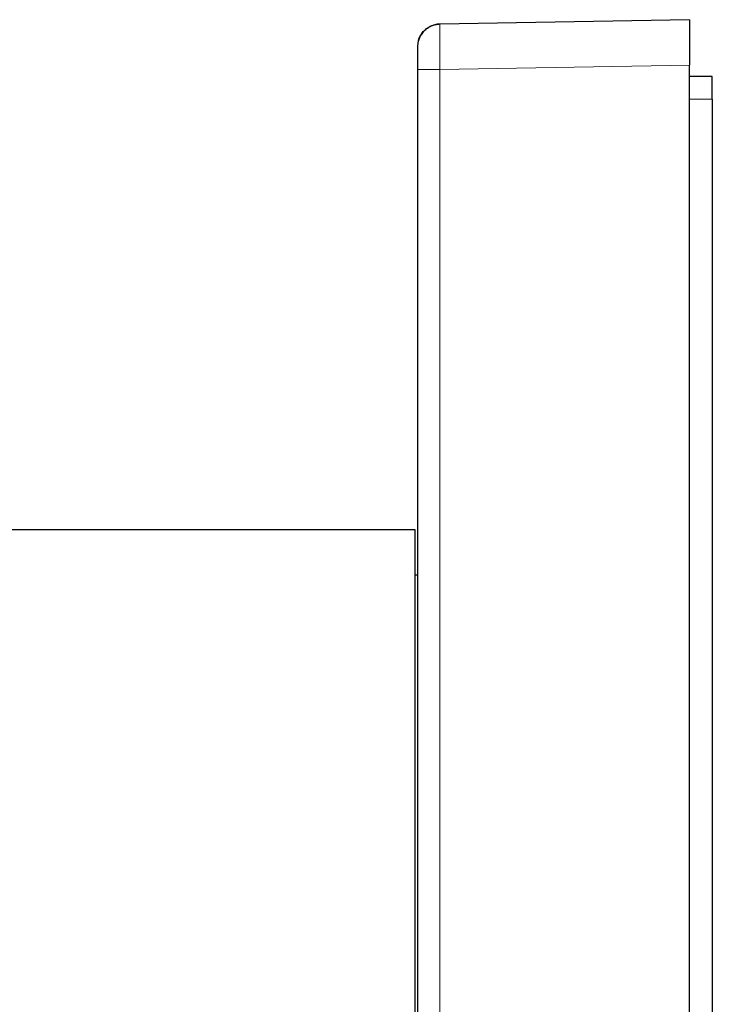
# Model space of a CAD drawing. Header units: millimetres. Extents: x 8 to 580, y 12 to 828.
# Tile 22 of 39: x 96 to 127, y 613 to 657. Entities that reach past the tile are written whole.
import ezdxf

# ---------------------------------------------------------------- set-up
doc = ezdxf.new("R2010")
doc.units = ezdxf.units.MM

msp = doc.modelspace()

# ---------------------------------------------------------------- linework, layer by layer
at = {"color": 7, "linetype": 'Continuous', "lineweight": 30}
for p, q in [((125.942, 656.768), (114.925, 656.575)), ((125.942, 656.768), (125.942, 654.768)), ((114.925, 656.575), (114.904, 656.574)), ((113.946, 655.648), (113.942, 655.575)), ((113.945, 655.652), (113.943, 655.624)), ((113.942, 654.576), (113.942, 583.96)), ((125.942, 583.767), (125.942, 654.768)), ((126.942, 654.268), (125.942, 654.268)), ((126.942, 653.268), (126.942, 654.268)), ((126.942, 653.268), (126.942, 585.268)), ((113.842, 634.268), (90.725, 634.268)), ((113.842, 604.268), (113.842, 634.268)), ((113.942, 632.268), (113.842, 632.268))]:
    msp.add_line(p, q, dxfattribs=at)
at = {"color": 252, "linetype": 'Continuous', "lineweight": 0}
for p, q in [((125.942, 654.768), (114.925, 654.576)), ((114.925, 583.96), (114.925, 654.576)), ((125.942, 653.268), (126.942, 653.268))]:
    msp.add_line(p, q, dxfattribs=at)
at = {"color": 7, "linetype": 'Continuous', "lineweight": 30}
for points, knots in [([(114.904, 656.575), (114.898, 656.574), (114.888, 656.574), (114.866, 656.57), (114.842, 656.566), (114.815, 656.56), (114.784, 656.554), (114.75, 656.547), (114.714, 656.54), (114.671, 656.529), (114.62, 656.513), (114.561, 656.491), (114.487, 656.458), (114.403, 656.411), (114.313, 656.347), (114.232, 656.273), (114.16, 656.193), (114.099, 656.108), (114.058, 656.036), (114.031, 655.98), (114.014, 655.94), (113.998, 655.9), (113.984, 655.857), (113.971, 655.811), (113.96, 655.761), (113.95, 655.707), (113.947, 655.668), (113.945, 655.648)], [0, 0, 0, 0, 0.037968, 0.070706, 0.098769, 0.123041, 0.144869, 0.166067, 0.188604, 0.213197, 0.249201, 0.288878, 0.332228, 0.40141, 0.470471, 0.539232, 0.607689, 0.673985, 0.735143, 0.763787, 0.791136, 0.817436, 0.84591, 0.878165, 0.914578, 0.955228, 1, 1, 1, 1]), ([(113.974, 655.819), (113.977, 655.834), (113.988, 655.88), (114.016, 655.955), (114.056, 656.043), (114.106, 656.126), (114.163, 656.205), (114.228, 656.277), (114.299, 656.343), (114.377, 656.402), (114.46, 656.453), (114.547, 656.496), (114.638, 656.53), (114.732, 656.554), (114.813, 656.569), (114.863, 656.572), (114.881, 656.572)], [0, 0, 0, 0, 0.035599, 0.112484, 0.18937, 0.266255, 0.34314, 0.420025, 0.496911, 0.573796, 0.650681, 0.727567, 0.804452, 0.881337, 0.958222, 1, 1, 1, 1]), ([(114.88, 656.574), (114.87, 656.573), (114.849, 656.571), (114.816, 656.565), (114.782, 656.558), (114.749, 656.549), (114.715, 656.54), (114.691, 656.534), (114.68, 656.531), (114.679, 656.531)], [0, 0, 0, 0, 0.230934, 0.431193, 0.602995, 0.749858, 0.877314, 0.993552, 1, 1, 1, 1]), ([(113.942, 655.575), (113.942, 655.575), (113.942, 655.573), (113.942, 655.558), (113.942, 655.534), (113.942, 655.501), (113.942, 655.459), (113.942, 655.409), (113.942, 655.35), (113.942, 655.284), (113.942, 655.211), (113.942, 655.132), (113.942, 655.048), (113.942, 654.959), (113.942, 654.866), (113.942, 654.771), (113.942, 654.674), (113.942, 654.609), (113.942, 654.576)], [0, 0, 0, 0, 0.062743, 0.124919, 0.187135, 0.250002, 0.312681, 0.374833, 0.437071, 0.500004, 0.562672, 0.624816, 0.687046, 0.749972, 0.812719, 0.874897, 0.93712, 1, 1, 1, 1])]:
    msp.add_open_spline(points, degree=3, knots=knots, dxfattribs=at)
at = {"color": 252, "linetype": 'Continuous', "lineweight": 0}
msp.add_open_spline([(114.925, 656.575), (114.924, 656.573), (114.923, 656.57), (114.922, 656.54), (114.92, 656.492), (114.919, 656.426), (114.918, 656.342), (114.918, 656.241), (114.917, 656.124), (114.917, 655.992), (114.917, 655.846), (114.918, 655.688), (114.918, 655.52), (114.919, 655.342), (114.92, 655.157), (114.922, 654.966), (114.923, 654.772), (114.924, 654.641), (114.925, 654.576)], degree=3, knots=[0, 0, 0, 0, 0.062501, 0.125002, 0.187502, 0.250002, 0.312502, 0.375001, 0.437501, 0.5, 0.562499, 0.624998, 0.687498, 0.749997, 0.812497, 0.874998, 0.937499, 1, 1, 1, 1], dxfattribs=at)
msp.add_open_spline([(113.942, 654.576), (113.944, 654.576), (113.947, 654.576), (113.973, 654.576), (114.014, 654.576), (114.071, 654.576), (114.142, 654.576), (114.227, 654.576), (114.324, 654.576), (114.431, 654.576), (114.546, 654.576), (114.669, 654.576), (114.795, 654.576), (114.882, 654.576), (114.925, 654.576)], degree=3, dxfattribs=at)

doc.saveas('drawing.dxf')
